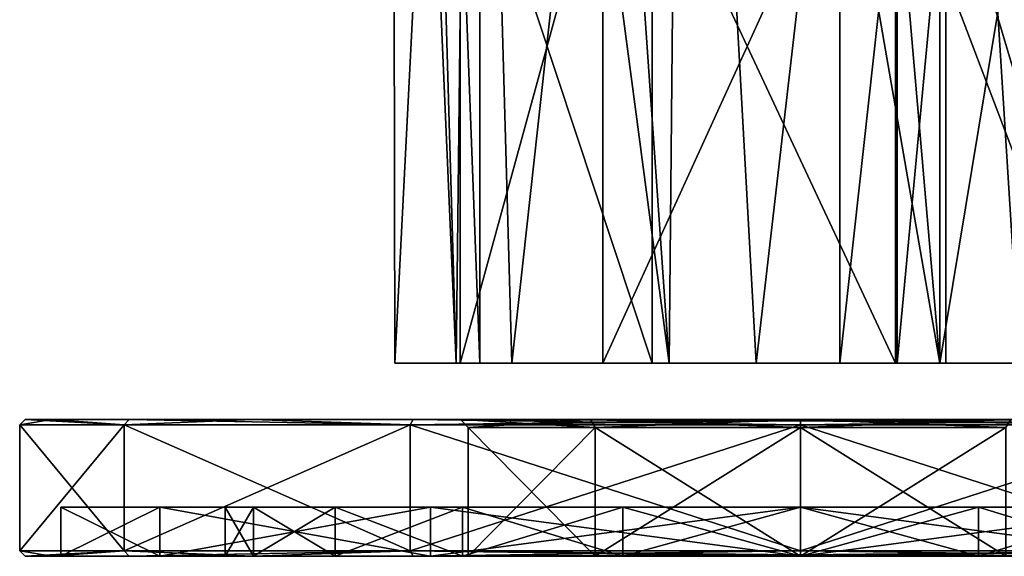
# Model space of a CAD drawing. Header units: millimetres. Extents: x -284 to 78, y 0 to 199.
# Tile 50 of 122: x -78 to -43, y 0 to 20. Entities that reach past the tile are written whole.
import ezdxf

# ---------------------------------------------------------------- set-up
doc = ezdxf.new("R2010")
doc.units = ezdxf.units.MM
doc.header["$LTSCALE"] = 65.185185
for name, color, linetype in [('19', 7, 'CONTINUOUS'), ('20', 7, 'CONTINUOUS'), ('21', 7, 'CONTINUOUS'), ('22', 7, 'CONTINUOUS'), ('23', 7, 'CONTINUOUS'), ('24', 7, 'CONTINUOUS'), ('25', 7, 'CONTINUOUS'), ('26', 7, 'CONTINUOUS'), ('27', 7, 'CONTINUOUS'), ('28', 7, 'CONTINUOUS'), ('29', 7, 'CONTINUOUS'), ('30', 7, 'CONTINUOUS'), ('31', 7, 'CONTINUOUS'), ('32', 7, 'CONTINUOUS'), ('33', 7, 'CONTINUOUS'), ('34', 7, 'CONTINUOUS'), ('35', 7, 'CONTINUOUS'), ('36', 7, 'CONTINUOUS'), ('679', 7, 'CONTINUOUS'), ('680', 7, 'CONTINUOUS'), ('683', 7, 'CONTINUOUS'), ('699', 7, 'CONTINUOUS'), ('700', 7, 'CONTINUOUS'), ('702', 7, 'CONTINUOUS')]:
    doc.layers.add(name, color=color, linetype=linetype)

msp = doc.modelspace()

# ---------------------------------------------------------------- linework, layer by layer
at = {"layer": '19', "color": 7, "linetype": 'CONTINUOUS'}
for points in [[(-71, 0), (-69.972, 0, -6.489), (-69.972, 0, 6.489), (-71, 0)], [(-69.972, 0, -6.489), (-66.989, 0, -12.343), (-69.972, 0, 6.489), (-69.972, 0, -6.489)], [(-69.972, 0, 6.489), (-66.989, 0, -12.343), (-66.989, 0, 12.343), (-69.972, 0, 6.489)], [(-66.989, 0, -12.343), (-62.344, 0, -16.989), (-66.989, 0, 12.343), (-66.989, 0, -12.343)], [(-66.989, 0, 12.343), (-62.344, 0, -16.989), (-62.344, 0, 16.989), (-66.989, 0, 12.343)], [(-62.344, 0, -16.989), (-56.49, 0, -19.972), (-62.126, 0, -3.94), (-62.344, 0, -16.989)], [(-62.344, 0, 16.989), (-62.344, 0, -16.989), (-62.126, 0, -3.94), (-62.344, 0, 16.989)], [(-56.49, 0, 19.972), (-62.344, 0, 16.989), (-57.494, 0, 10.315), (-56.49, 0, 19.972)], [(-57.494, 0, 10.315), (-62.344, 0, 16.989), (-62.126, 0, 3.94), (-57.494, 0, 10.315)], [(-62.126, 0, 3.94), (-62.344, 0, 16.989), (-62.126, 0, -3.94), (-62.126, 0, 3.94)], [(-62.126, 0, -3.94), (-56.49, 0, -19.972), (-57.494, 0, -10.315), (-62.126, 0, -3.94)], [(-56.49, 0, -19.972), (-50, 0, -21), (-57.494, 0, -10.315), (-56.49, 0, -19.972)], [(-57.494, 0, -10.315), (-50, 0, -21), (-50, 0, -12.75), (-57.494, 0, -10.315)], [(-50, 0, 12.75), (-56.49, 0, 19.972), (-57.494, 0, 10.315), (-50, 0, 12.75)], [(-50, 0, 21), (-56.49, 0, 19.972), (-50, 0, 12.75), (-50, 0, 21)], [(-43.51, 0, 19.972), (-50, 0, 21), (-42.506, 0, 10.315), (-43.51, 0, 19.972)], [(-50, 0, 21), (-50, 0, 12.75), (-42.506, 0, 10.315), (-50, 0, 21)], [(-50, 0, -21), (-43.51, 0, -19.972), (-50, 0, -12.75), (-50, 0, -21)], [(-50, 0, -12.75), (-43.51, 0, -19.972), (-42.506, 0, -10.315), (-50, 0, -12.75)], [(-37.656, 0, 16.989), (-43.51, 0, 19.972), (-37.874, 0, 3.94), (-37.656, 0, 16.989)], [(-37.874, 0, 3.94), (-43.51, 0, 19.972), (-42.506, 0, 10.315), (-37.874, 0, 3.94)], [(-43.51, 0, -19.972), (-37.656, 0, -16.989), (-42.506, 0, -10.315), (-43.51, 0, -19.972)]]:
    msp.add_3dface(points, dxfattribs=at)
at = {"layer": '20', "color": 7, "linetype": 'CONTINUOUS'}
for points in [[(-78.3, 5, 0), (-77.335, 5, 7.327), (-77.335, 5, -7.327), (-78.3, 5, 0)], [(-77.335, 5, 7.327), (-74.506, 5, 14.154), (-77.335, 5, -7.327), (-77.335, 5, 7.327)], [(-77.335, 5, -7.327), (-74.506, 5, 14.154), (-74.506, 5, -14.154), (-77.335, 5, -7.327)], [(-74.506, 5, 14.154), (-70.006, 5, 20.016), (-74.506, 5, -14.154), (-74.506, 5, 14.154)], [(-74.506, 5, -14.154), (-70.006, 5, 20.016), (-70.006, 5, -20.016), (-74.506, 5, -14.154)], [(-70.006, 5, 20.016), (-64.142, 5, 24.513), (-70.006, 5, -20.016), (-70.006, 5, 20.016)], [(-70.006, 5, -20.016), (-64.142, 5, 24.513), (-64.142, 5, -24.513), (-70.006, 5, -20.016)], [(-64.142, 5, 24.513), (-50, 5, 28.3), (-62.411, 5, 4.033), (-64.142, 5, 24.513)], [(-64.142, 5, -24.513), (-64.142, 5, 24.513), (-62.411, 5, 4.033), (-64.142, 5, -24.513)], [(-50, 5, -28.3), (-64.142, 5, -24.513), (-50, 5, -13.05), (-50, 5, -28.3)], [(-50, 5, -13.05), (-64.142, 5, -24.513), (-57.671, 5, -10.558), (-50, 5, -13.05)], [(-57.671, 5, -10.558), (-64.142, 5, -24.513), (-62.411, 5, -4.033), (-57.671, 5, -10.558)], [(-62.411, 5, -4.033), (-64.142, 5, -24.513), (-62.411, 5, 4.033), (-62.411, 5, -4.033)], [(-62.411, 5, 4.033), (-50, 5, 28.3), (-57.671, 5, 10.558), (-62.411, 5, 4.033)], [(-57.671, 5, 10.558), (-50, 5, 28.3), (-50, 5, 13.05), (-57.671, 5, 10.558)], [(-50, 5, 28.3), (-35.858, 5, 24.513), (-50, 5, 13.05), (-50, 5, 28.3)], [(-35.858, 5, -24.513), (-50, 5, -28.3), (-37.589, 5, -4.033), (-35.858, 5, -24.513)], [(-50, 5, -28.3), (-50, 5, -13.05), (-42.329, 5, -10.558), (-50, 5, -28.3)], [(-37.589, 5, -4.033), (-50, 5, -28.3), (-42.329, 5, -10.558), (-37.589, 5, -4.033)], [(-50, 5, 13.05), (-35.858, 5, 24.513), (-42.329, 5, 10.558), (-50, 5, 13.05)]]:
    msp.add_3dface(points, dxfattribs=at)
at = {"layer": '21', "color": 7, "linetype": 'CONTINUOUS'}
for points in [[(-50, 0.2, -28.5), (-50, 4.8, -28.5), (-35.75, 4.8, -24.682), (-50, 0.2, -28.5)], [(-35.75, 0.2, -24.682), (-50, 0.2, -28.5), (-35.75, 4.8, -24.682), (-35.75, 0.2, -24.682)], [(-50, 0.2, 28.5), (-35.75, 0.2, 24.682), (-50, 4.8, 28.5), (-50, 0.2, 28.5)], [(-50, 4.8, 28.5), (-35.75, 0.2, 24.682), (-35.75, 4.8, 24.682), (-50, 4.8, 28.5)]]:
    msp.add_3dface(points, dxfattribs=at)
at = {"layer": '22', "color": 7, "linetype": 'CONTINUOUS'}
for points in [[(-78.3, 0, 0), (-77.335, 0, -7.327), (-77.335, 0, 7.327), (-78.3, 0, 0)], [(-77.335, 0, -7.327), (-74.506, 0, -14.154), (-77, 0), (-77.335, 0, -7.327)], [(-77.335, 0, 7.327), (-77.335, 0, -7.327), (-77, 0), (-77.335, 0, 7.327)], [(-74.506, 0, 14.154), (-77.335, 0, 7.327), (-77, 0), (-74.506, 0, 14.154)], [(-77, 0), (-74.506, 0, -14.154), (-73.383, 0, -13.5), (-77, 0)], [(-73.383, 0, 13.5), (-74.506, 0, 14.154), (-77, 0), (-73.383, 0, 13.5)], [(-74.506, 0, -14.154), (-70.006, 0, -20.016), (-73.383, 0, -13.5), (-74.506, 0, -14.154)], [(-70.006, 0, 20.016), (-74.506, 0, 14.154), (-73.383, 0, 13.5), (-70.006, 0, 20.016)], [(-70.006, 0, -20.016), (-64.142, 0, -24.513), (-73.383, 0, -13.5), (-70.006, 0, -20.016)], [(-73.383, 0, -13.5), (-64.142, 0, -24.513), (-63.5, 0, -23.383), (-73.383, 0, -13.5)], [(-63.5, 0, 23.383), (-70.006, 0, 20.016), (-73.383, 0, 13.5), (-63.5, 0, 23.383)], [(-64.142, 0, 24.513), (-70.006, 0, 20.016), (-63.5, 0, 23.383), (-64.142, 0, 24.513)], [(-50, 0, 28.3), (-64.142, 0, 24.513), (-50, 0, 27), (-50, 0, 28.3)], [(-64.142, 0, -24.513), (-50, 0, -28.3), (-63.5, 0, -23.383), (-64.142, 0, -24.513)], [(-50, 0, 27), (-64.142, 0, 24.513), (-63.5, 0, 23.383), (-50, 0, 27)], [(-63.5, 0, -23.383), (-50, 0, -28.3), (-50, 0, -27), (-63.5, 0, -23.383)], [(-35.858, 0, 24.513), (-50, 0, 28.3), (-36.5, 0, 23.383), (-35.858, 0, 24.513)], [(-50, 0, 28.3), (-50, 0, 27), (-36.5, 0, 23.383), (-50, 0, 28.3)], [(-50, 0, -28.3), (-35.858, 0, -24.513), (-50, 0, -27), (-50, 0, -28.3)], [(-50, 0, -27), (-35.858, 0, -24.513), (-36.5, 0, -23.383), (-50, 0, -27)]]:
    msp.add_3dface(points, dxfattribs=at)
at = {"layer": '23', "color": 7, "linetype": 'CONTINUOUS'}
for points in [[(-36.5, 0, 23.383), (-50, 0, 27), (-36.5, 1.8, 23.383), (-36.5, 0, 23.383)], [(-36.5, 1.8, 23.383), (-50, 0, 27), (-50, 1.8, 27), (-36.5, 1.8, 23.383)], [(-50, 0, -27), (-36.5, 0, -23.383), (-50, 1.8, -27), (-50, 0, -27)], [(-50, 1.8, -27), (-36.5, 0, -23.383), (-36.5, 1.8, -23.383), (-50, 1.8, -27)]]:
    msp.add_3dface(points, dxfattribs=at)
at = {"layer": '24', "color": 7, "linetype": 'CONTINUOUS'}
for points in [[(-77, 1.8), (-73.383, 1.8, -13.5), (-73.383, 1.8, 13.5), (-77, 1.8)], [(-73.383, 1.8, -13.5), (-63.5, 1.8, -23.383), (-69.972, 1.8, -6.489), (-73.383, 1.8, -13.5)], [(-73.383, 1.8, 13.5), (-73.383, 1.8, -13.5), (-69.972, 1.8, -6.489), (-73.383, 1.8, 13.5)], [(-63.5, 1.8, 23.383), (-73.383, 1.8, 13.5), (-66.989, 1.8, 12.343), (-63.5, 1.8, 23.383)], [(-66.989, 1.8, 12.343), (-73.383, 1.8, 13.5), (-69.972, 1.8, 6.489), (-66.989, 1.8, 12.343)], [(-69.972, 1.8, 6.489), (-73.383, 1.8, 13.5), (-71, 1.8), (-69.972, 1.8, 6.489)], [(-71, 1.8), (-73.383, 1.8, 13.5), (-69.972, 1.8, -6.489), (-71, 1.8)], [(-69.972, 1.8, -6.489), (-63.5, 1.8, -23.383), (-66.989, 1.8, -12.343), (-69.972, 1.8, -6.489)], [(-66.989, 1.8, -12.343), (-63.5, 1.8, -23.383), (-62.344, 1.8, -16.989), (-66.989, 1.8, -12.343)], [(-62.344, 1.8, 16.989), (-63.5, 1.8, 23.383), (-66.989, 1.8, 12.343), (-62.344, 1.8, 16.989)], [(-63.5, 1.8, -23.383), (-50, 1.8, -27), (-62.344, 1.8, -16.989), (-63.5, 1.8, -23.383)], [(-50, 1.8, 27), (-63.5, 1.8, 23.383), (-50, 1.8, 21), (-50, 1.8, 27)], [(-50, 1.8, 21), (-63.5, 1.8, 23.383), (-56.49, 1.8, 19.972), (-50, 1.8, 21)], [(-56.49, 1.8, 19.972), (-63.5, 1.8, 23.383), (-62.344, 1.8, 16.989), (-56.49, 1.8, 19.972)], [(-62.344, 1.8, -16.989), (-50, 1.8, -27), (-56.49, 1.8, -19.972), (-62.344, 1.8, -16.989)], [(-56.49, 1.8, -19.972), (-50, 1.8, -27), (-50, 1.8, -21), (-56.49, 1.8, -19.972)], [(-50, 1.8, -27), (-36.5, 1.8, -23.383), (-50, 1.8, -21), (-50, 1.8, -27)], [(-50, 1.8, -21), (-36.5, 1.8, -23.383), (-43.51, 1.8, -19.972), (-50, 1.8, -21)], [(-36.5, 1.8, 23.383), (-50, 1.8, 27), (-37.656, 1.8, 16.989), (-36.5, 1.8, 23.383)], [(-50, 1.8, 27), (-50, 1.8, 21), (-43.51, 1.8, 19.972), (-50, 1.8, 27)], [(-37.656, 1.8, 16.989), (-50, 1.8, 27), (-43.51, 1.8, 19.972), (-37.656, 1.8, 16.989)], [(-43.51, 1.8, -19.972), (-36.5, 1.8, -23.383), (-37.656, 1.8, -16.989), (-43.51, 1.8, -19.972)]]:
    msp.add_3dface(points, dxfattribs=at)
at = {"layer": '25', "color": 7, "linetype": 'CONTINUOUS'}
for points in [[(-50, 0, 21), (-43.51, 0, 19.972), (-50, 1.8, 21), (-50, 0, 21)], [(-50, 1.8, 21), (-43.51, 0, 19.972), (-43.51, 1.8, 19.972), (-50, 1.8, 21)], [(-43.51, 0, -19.972), (-50, 0, -21), (-43.51, 1.8, -19.972), (-43.51, 0, -19.972)], [(-50, 0, -21), (-50, 1.8, -21), (-43.51, 1.8, -19.972), (-50, 0, -21)], [(-43.51, 0, 19.972), (-37.656, 0, 16.989), (-43.51, 1.8, 19.972), (-43.51, 0, 19.972)], [(-37.656, 0, 16.989), (-37.656, 1.8, 16.989), (-43.51, 1.8, 19.972), (-37.656, 0, 16.989)], [(-37.656, 0, -16.989), (-43.51, 0, -19.972), (-37.656, 1.8, -16.989), (-37.656, 0, -16.989)], [(-43.51, 0, -19.972), (-43.51, 1.8, -19.972), (-37.656, 1.8, -16.989), (-43.51, 0, -19.972)]]:
    msp.add_3dface(points, dxfattribs=at)
at = {"layer": '26', "color": 7, "linetype": 'CONTINUOUS'}
for points in [[(-78.5, 0.2), (-74.682, 0.2, 14.25), (-78.5, 4.8), (-78.5, 0.2)], [(-78.5, 4.8), (-74.682, 0.2, 14.25), (-74.682, 4.8, 14.25), (-78.5, 4.8)], [(-74.682, 0.2, -14.25), (-78.5, 0.2), (-74.682, 4.8, -14.25), (-74.682, 0.2, -14.25)], [(-74.682, 4.8, -14.25), (-78.5, 0.2), (-78.5, 4.8), (-74.682, 4.8, -14.25)], [(-74.682, 0.2, 14.25), (-64.25, 0.2, 24.682), (-74.682, 4.8, 14.25), (-74.682, 0.2, 14.25)], [(-74.682, 4.8, 14.25), (-64.25, 0.2, 24.682), (-64.25, 4.8, 24.682), (-74.682, 4.8, 14.25)], [(-64.25, 0.2, -24.682), (-74.682, 0.2, -14.25), (-64.25, 4.8, -24.682), (-64.25, 0.2, -24.682)], [(-64.25, 4.8, -24.682), (-74.682, 0.2, -14.25), (-74.682, 4.8, -14.25), (-64.25, 4.8, -24.682)], [(-50, 4.8, -28.5), (-50, 0.2, -28.5), (-64.25, 0.2, -24.682), (-50, 4.8, -28.5)], [(-50, 4.8, -28.5), (-64.25, 0.2, -24.682), (-64.25, 4.8, -24.682), (-50, 4.8, -28.5)], [(-50, 0.2, 28.5), (-50, 4.8, 28.5), (-64.25, 4.8, 24.682), (-50, 0.2, 28.5)], [(-64.25, 0.2, 24.682), (-50, 0.2, 28.5), (-64.25, 4.8, 24.682), (-64.25, 0.2, 24.682)]]:
    msp.add_3dface(points, dxfattribs=at)
at = {"layer": '27', "color": 7, "linetype": 'CONTINUOUS'}
for points in [[(-73.383, 0, 13.5), (-77, 0), (-73.383, 1.8, 13.5), (-73.383, 0, 13.5)], [(-77, 0), (-73.383, 0, -13.5), (-77, 1.8), (-77, 0)], [(-77, 0), (-77, 1.8), (-73.383, 1.8, 13.5), (-77, 0)], [(-73.383, 0, -13.5), (-73.383, 1.8, -13.5), (-77, 1.8), (-73.383, 0, -13.5)], [(-63.5, 0, 23.383), (-73.383, 0, 13.5), (-63.5, 1.8, 23.383), (-63.5, 0, 23.383)], [(-73.383, 0, 13.5), (-73.383, 1.8, 13.5), (-63.5, 1.8, 23.383), (-73.383, 0, 13.5)], [(-73.383, 0, -13.5), (-63.5, 0, -23.383), (-73.383, 1.8, -13.5), (-73.383, 0, -13.5)], [(-63.5, 0, -23.383), (-63.5, 1.8, -23.383), (-73.383, 1.8, -13.5), (-63.5, 0, -23.383)], [(-50, 0, 27), (-63.5, 0, 23.383), (-50, 1.8, 27), (-50, 0, 27)], [(-50, 1.8, 27), (-63.5, 0, 23.383), (-63.5, 1.8, 23.383), (-50, 1.8, 27)], [(-63.5, 0, -23.383), (-50, 0, -27), (-63.5, 1.8, -23.383), (-63.5, 0, -23.383)], [(-50, 0, -27), (-50, 1.8, -27), (-63.5, 1.8, -23.383), (-50, 0, -27)]]:
    msp.add_3dface(points, dxfattribs=at)
at = {"layer": '28', "color": 7, "linetype": 'CONTINUOUS'}
for points in [[(-69.972, 0, -6.489), (-71, 0), (-69.972, 1.8, -6.489), (-69.972, 0, -6.489)], [(-71, 0), (-69.972, 0, 6.489), (-71, 1.8), (-71, 0)], [(-71, 0), (-71, 1.8), (-69.972, 1.8, -6.489), (-71, 0)], [(-69.972, 0, 6.489), (-69.972, 1.8, 6.489), (-71, 1.8), (-69.972, 0, 6.489)], [(-66.989, 0, -12.343), (-69.972, 0, -6.489), (-66.989, 1.8, -12.343), (-66.989, 0, -12.343)], [(-69.972, 0, -6.489), (-69.972, 1.8, -6.489), (-66.989, 1.8, -12.343), (-69.972, 0, -6.489)], [(-69.972, 0, 6.489), (-66.989, 0, 12.343), (-69.972, 1.8, 6.489), (-69.972, 0, 6.489)], [(-66.989, 0, 12.343), (-66.989, 1.8, 12.343), (-69.972, 1.8, 6.489), (-66.989, 0, 12.343)], [(-62.344, 0, -16.989), (-66.989, 0, -12.343), (-62.344, 1.8, -16.989), (-62.344, 0, -16.989)], [(-66.989, 0, -12.343), (-66.989, 1.8, -12.343), (-62.344, 1.8, -16.989), (-66.989, 0, -12.343)], [(-66.989, 0, 12.343), (-62.344, 0, 16.989), (-66.989, 1.8, 12.343), (-66.989, 0, 12.343)], [(-62.344, 0, 16.989), (-62.344, 1.8, 16.989), (-66.989, 1.8, 12.343), (-62.344, 0, 16.989)], [(-56.49, 0, -19.972), (-62.344, 0, -16.989), (-56.49, 1.8, -19.972), (-56.49, 0, -19.972)], [(-62.344, 0, -16.989), (-62.344, 1.8, -16.989), (-56.49, 1.8, -19.972), (-62.344, 0, -16.989)], [(-62.344, 0, 16.989), (-56.49, 0, 19.972), (-62.344, 1.8, 16.989), (-62.344, 0, 16.989)], [(-56.49, 0, 19.972), (-56.49, 1.8, 19.972), (-62.344, 1.8, 16.989), (-56.49, 0, 19.972)], [(-56.49, 0, 19.972), (-50, 0, 21), (-56.49, 1.8, 19.972), (-56.49, 0, 19.972)], [(-50, 0, 21), (-50, 1.8, 21), (-56.49, 1.8, 19.972), (-50, 0, 21)], [(-50, 0, -21), (-56.49, 0, -19.972), (-50, 1.8, -21), (-50, 0, -21)], [(-56.49, 0, -19.972), (-56.49, 1.8, -19.972), (-50, 1.8, -21), (-56.49, 0, -19.972)]]:
    msp.add_3dface(points, dxfattribs=at)
at = {"layer": '29', "color": 7, "linetype": 'CONTINUOUS'}
for points in [[(-42.506, 0, 10.315), (-50, 0, 12.75), (-42.506, 4.7, 10.315), (-42.506, 0, 10.315)], [(-42.506, 4.7, 10.315), (-50, 0, 12.75), (-50, 4.7, 12.75), (-42.506, 4.7, 10.315)], [(-50, 0, -12.75), (-42.506, 0, -10.315), (-50, 4.7, -12.75), (-50, 0, -12.75)], [(-50, 4.7, -12.75), (-42.506, 0, -10.315), (-42.506, 4.7, -10.315), (-50, 4.7, -12.75)]]:
    msp.add_3dface(points, dxfattribs=at)
at = {"layer": '30', "color": 7, "linetype": 'CONTINUOUS'}
for points in [[(-57.494, 0, 10.315), (-62.126, 0, 3.94), (-57.494, 4.7, 10.315), (-57.494, 0, 10.315)], [(-62.126, 0, 3.94), (-62.126, 0, -3.94), (-62.126, 4.7, 3.94), (-62.126, 0, 3.94)], [(-57.494, 4.7, 10.315), (-62.126, 0, 3.94), (-62.126, 4.7, 3.94), (-57.494, 4.7, 10.315)], [(-62.126, 0, -3.94), (-57.494, 0, -10.315), (-62.126, 4.7, -3.94), (-62.126, 0, -3.94)], [(-62.126, 4.7, 3.94), (-62.126, 0, -3.94), (-62.126, 4.7, -3.94), (-62.126, 4.7, 3.94)], [(-62.126, 4.7, -3.94), (-57.494, 0, -10.315), (-57.494, 4.7, -10.315), (-62.126, 4.7, -3.94)], [(-50, 0, 12.75), (-57.494, 0, 10.315), (-50, 4.7, 12.75), (-50, 0, 12.75)], [(-50, 4.7, 12.75), (-57.494, 0, 10.315), (-57.494, 4.7, 10.315), (-50, 4.7, 12.75)], [(-57.494, 0, -10.315), (-50, 0, -12.75), (-57.494, 4.7, -10.315), (-57.494, 0, -10.315)], [(-50, 0, -12.75), (-50, 4.7, -12.75), (-57.494, 4.7, -10.315), (-50, 0, -12.75)]]:
    msp.add_3dface(points, dxfattribs=at)
at = {"layer": '31', "color": 7, "linetype": 'CONTINUOUS'}
for points in [[(-57.671, 5, -10.558), (-62.411, 5, -4.033), (-57.494, 4.7, -10.315), (-57.671, 5, -10.558)], [(-62.411, 5, -4.033), (-62.411, 5, 4.033), (-62.126, 4.7, -3.94), (-62.411, 5, -4.033)], [(-62.411, 5, -4.033), (-62.126, 4.7, -3.94), (-57.494, 4.7, -10.315), (-62.411, 5, -4.033)], [(-62.411, 5, 4.033), (-57.671, 5, 10.558), (-62.126, 4.7, 3.94), (-62.411, 5, 4.033)], [(-62.411, 5, 4.033), (-62.126, 4.7, 3.94), (-62.126, 4.7, -3.94), (-62.411, 5, 4.033)], [(-57.671, 5, 10.558), (-57.494, 4.7, 10.315), (-62.126, 4.7, 3.94), (-57.671, 5, 10.558)], [(-50, 5, -13.05), (-57.671, 5, -10.558), (-50, 4.7, -12.75), (-50, 5, -13.05)], [(-50, 4.7, -12.75), (-57.671, 5, -10.558), (-57.494, 4.7, -10.315), (-50, 4.7, -12.75)], [(-57.671, 5, 10.558), (-50, 5, 13.05), (-57.494, 4.7, 10.315), (-57.671, 5, 10.558)], [(-50, 5, 13.05), (-50, 4.7, 12.75), (-57.494, 4.7, 10.315), (-50, 5, 13.05)]]:
    msp.add_3dface(points, dxfattribs=at)
at = {"layer": '32', "color": 7, "linetype": 'CONTINUOUS'}
for points in [[(-42.329, 5, -10.558), (-50, 5, -13.05), (-42.506, 4.7, -10.315), (-42.329, 5, -10.558)], [(-50, 5, -13.05), (-50, 4.7, -12.75), (-42.506, 4.7, -10.315), (-50, 5, -13.05)], [(-50, 5, 13.05), (-42.329, 5, 10.558), (-50, 4.7, 12.75), (-50, 5, 13.05)], [(-42.329, 5, 10.558), (-42.506, 4.7, 10.315), (-50, 4.7, 12.75), (-42.329, 5, 10.558)]]:
    msp.add_3dface(points, dxfattribs=at)
at = {"layer": '33', "color": 7, "linetype": 'CONTINUOUS'}
for points in [[(-35.858, 5, 24.513), (-50, 5, 28.3), (-35.75, 4.8, 24.682), (-35.858, 5, 24.513)], [(-35.75, 4.8, 24.682), (-50, 5, 28.3), (-50, 4.941, 28.441), (-35.75, 4.8, 24.682)], [(-50, 5, -28.3), (-35.858, 5, -24.513), (-50, 4.941, -28.441), (-50, 5, -28.3)], [(-50, 4.8, -28.5), (-35.858, 5, -24.513), (-35.75, 4.8, -24.682), (-50, 4.8, -28.5)], [(-35.858, 5, -24.513), (-50, 4.8, -28.5), (-50, 4.941, -28.441), (-35.858, 5, -24.513)], [(-50, 4.8, 28.5), (-35.75, 4.8, 24.682), (-50, 4.941, 28.441), (-50, 4.8, 28.5)]]:
    msp.add_3dface(points, dxfattribs=at)
at = {"layer": '34', "color": 7, "linetype": 'CONTINUOUS'}
for points in [[(-78.3, 5, 0), (-77.335, 5, -7.327), (-78.5, 4.8), (-78.3, 5, 0)], [(-78.3, 5, 0), (-78.5, 4.8), (-74.682, 4.8, 14.25), (-78.3, 5, 0)], [(-77.335, 5, -7.327), (-74.682, 4.8, -14.25), (-78.5, 4.8), (-77.335, 5, -7.327)], [(-77.335, 5, 7.327), (-78.3, 5, 0), (-74.682, 4.8, 14.25), (-77.335, 5, 7.327)], [(-74.506, 5, 14.154), (-77.335, 5, 7.327), (-74.682, 4.8, 14.25), (-74.506, 5, 14.154)], [(-77.335, 5, -7.327), (-74.506, 5, -14.154), (-74.682, 4.8, -14.25), (-77.335, 5, -7.327)], [(-74.506, 5, 14.154), (-74.682, 4.8, 14.25), (-64.25, 4.8, 24.682), (-74.506, 5, 14.154)], [(-74.506, 5, -14.154), (-70.006, 5, -20.016), (-74.682, 4.8, -14.25), (-74.506, 5, -14.154)], [(-70.006, 5, -20.016), (-64.25, 4.8, -24.682), (-74.682, 4.8, -14.25), (-70.006, 5, -20.016)], [(-70.006, 5, 20.016), (-74.506, 5, 14.154), (-64.25, 4.8, 24.682), (-70.006, 5, 20.016)], [(-64.142, 5, 24.513), (-70.006, 5, 20.016), (-64.25, 4.8, 24.682), (-64.142, 5, 24.513)], [(-70.006, 5, -20.016), (-64.142, 5, -24.513), (-64.25, 4.8, -24.682), (-70.006, 5, -20.016)], [(-50, 4.8, 28.5), (-64.142, 5, 24.513), (-64.25, 4.8, 24.682), (-50, 4.8, 28.5)], [(-64.142, 5, -24.513), (-50, 5, -28.3), (-64.25, 4.8, -24.682), (-64.142, 5, -24.513)], [(-64.25, 4.8, -24.682), (-50, 5, -28.3), (-50, 4.941, -28.441), (-64.25, 4.8, -24.682)], [(-50, 4.8, -28.5), (-64.25, 4.8, -24.682), (-50, 4.941, -28.441), (-50, 4.8, -28.5)], [(-50, 5, 28.3), (-64.142, 5, 24.513), (-50, 4.941, 28.441), (-50, 5, 28.3)], [(-64.142, 5, 24.513), (-50, 4.8, 28.5), (-50, 4.941, 28.441), (-64.142, 5, 24.513)]]:
    msp.add_3dface(points, dxfattribs=at)
at = {"layer": '35', "color": 7, "linetype": 'CONTINUOUS'}
for points in [[(-50, 0.2, -28.5), (-35.75, 0.2, -24.682), (-50, 0.059, -28.441), (-50, 0.2, -28.5)], [(-35.75, 0.2, -24.682), (-35.858, 0, -24.513), (-50, 0, -28.3), (-35.75, 0.2, -24.682)], [(-35.75, 0.2, -24.682), (-50, 0, -28.3), (-50, 0.059, -28.441), (-35.75, 0.2, -24.682)], [(-35.75, 0.2, 24.682), (-50, 0.2, 28.5), (-35.858, 0, 24.513), (-35.75, 0.2, 24.682)], [(-35.858, 0, 24.513), (-50, 0.2, 28.5), (-50, 0.059, 28.441), (-35.858, 0, 24.513)], [(-50, 0, 28.3), (-35.858, 0, 24.513), (-50, 0.059, 28.441), (-50, 0, 28.3)]]:
    msp.add_3dface(points, dxfattribs=at)
at = {"layer": '36', "color": 7, "linetype": 'CONTINUOUS'}
for points in [[(-78.3, 0, 0), (-77.335, 0, 7.327), (-78.5, 0.2), (-78.3, 0, 0)], [(-78.3, 0, 0), (-78.5, 0.2), (-74.682, 0.2, -14.25), (-78.3, 0, 0)], [(-77.335, 0, 7.327), (-74.682, 0.2, 14.25), (-78.5, 0.2), (-77.335, 0, 7.327)], [(-77.335, 0, -7.327), (-78.3, 0, 0), (-74.682, 0.2, -14.25), (-77.335, 0, -7.327)], [(-74.506, 0, -14.154), (-77.335, 0, -7.327), (-74.682, 0.2, -14.25), (-74.506, 0, -14.154)], [(-77.335, 0, 7.327), (-74.506, 0, 14.154), (-74.682, 0.2, 14.25), (-77.335, 0, 7.327)], [(-74.506, 0, -14.154), (-74.682, 0.2, -14.25), (-64.25, 0.2, -24.682), (-74.506, 0, -14.154)], [(-74.506, 0, 14.154), (-70.006, 0, 20.016), (-74.682, 0.2, 14.25), (-74.506, 0, 14.154)], [(-70.006, 0, 20.016), (-64.25, 0.2, 24.682), (-74.682, 0.2, 14.25), (-70.006, 0, 20.016)], [(-70.006, 0, -20.016), (-74.506, 0, -14.154), (-64.25, 0.2, -24.682), (-70.006, 0, -20.016)], [(-64.142, 0, -24.513), (-70.006, 0, -20.016), (-64.25, 0.2, -24.682), (-64.142, 0, -24.513)], [(-70.006, 0, 20.016), (-64.142, 0, 24.513), (-64.25, 0.2, 24.682), (-70.006, 0, 20.016)], [(-50, 0.2, -28.5), (-64.142, 0, -24.513), (-64.25, 0.2, -24.682), (-50, 0.2, -28.5)], [(-50, 0.2, 28.5), (-64.25, 0.2, 24.682), (-50, 0.059, 28.441), (-50, 0.2, 28.5)], [(-64.142, 0, 24.513), (-50, 0, 28.3), (-64.25, 0.2, 24.682), (-64.142, 0, 24.513)], [(-64.25, 0.2, 24.682), (-50, 0, 28.3), (-50, 0.059, 28.441), (-64.25, 0.2, 24.682)], [(-64.142, 0, -24.513), (-50, 0.2, -28.5), (-50, 0.059, -28.441), (-64.142, 0, -24.513)], [(-50, 0, -28.3), (-64.142, 0, -24.513), (-50, 0.059, -28.441), (-50, 0, -28.3)]]:
    msp.add_3dface(points, dxfattribs=at)
at = {"layer": '679', "linetype": 'CONTINUOUS'}
for points in [[(-64.811, 7.05, -1.624), (-60.536, 7.05, -10.536), (-61.71, 7.05, -5.411), (-64.811, 7.05, -1.624)], [(-62.569, 7.05, 8.002), (-64.811, 7.05, -1.624), (-62.425, 7.05, 3.467), (-62.569, 7.05, 8.002)], [(-62.425, 7.05, 3.467), (-64.811, 7.05, -1.624), (-61.71, 7.05, -5.411), (-62.425, 7.05, 3.467)], [(-54.796, 7.05, 14.107), (-62.569, 7.05, 8.002), (-57.217, 7.05, 10.692), (-54.796, 7.05, 14.107)], [(-57.217, 7.05, 10.692), (-62.569, 7.05, 8.002), (-62.425, 7.05, 3.467), (-57.217, 7.05, 10.692)], [(-61.71, 7.05, -5.411), (-60.536, 7.05, -10.536), (-55.411, 7.05, -11.71), (-61.71, 7.05, -5.411)], [(-60.536, 7.05, -10.536), (-51.624, 7.05, -14.811), (-55.411, 7.05, -11.71), (-60.536, 7.05, -10.536)], [(-48.568, 7.05, 12.82), (-54.796, 7.05, 14.107), (-57.217, 7.05, 10.692), (-48.568, 7.05, 12.82)], [(-55.411, 7.05, -11.71), (-51.624, 7.05, -14.811), (-46.533, 7.05, -12.425), (-55.411, 7.05, -11.71)], [(-44.913, 7.05, 14.005), (-54.796, 7.05, 14.107), (-48.568, 7.05, 12.82), (-44.913, 7.05, 14.005)], [(-51.624, 7.05, -14.811), (-41.998, 7.05, -12.569), (-46.533, 7.05, -12.425), (-51.624, 7.05, -14.811)], [(-46.472, 7.05, 12.218), (-44.913, 7.05, 14.005), (-48.568, 7.05, 12.82), (-46.472, 7.05, 12.218)], [(-46.533, 7.05, -12.425), (-41.998, 7.05, -12.569), (-39.308, 7.05, -7.217), (-46.533, 7.05, -12.425)], [(-44.693, 7.05, 10.957), (-44.913, 7.05, 14.005), (-46.472, 7.05, 12.218), (-44.693, 7.05, 10.957)], [(-35.995, 7.05, 5.087), (-44.913, 7.05, 14.005), (-37.782, 7.05, 3.528), (-35.995, 7.05, 5.087)], [(-44.913, 7.05, 14.005), (-44.693, 7.05, 10.957), (-39.043, 7.05, 5.307), (-44.913, 7.05, 14.005)], [(-37.782, 7.05, 3.528), (-44.913, 7.05, 14.005), (-39.043, 7.05, 5.307), (-37.782, 7.05, 3.528)]]:
    msp.add_3dface(points, dxfattribs=at)
at = {"layer": '680', "linetype": 'CONTINUOUS'}
for points in [[(-64.811, 7.05, -1.624), (-62.569, 7.05, 8.002), (-64.9, 61.05), (-64.811, 7.05, -1.624)], [(-62.054, 61.05, -8.758), (-64.811, 7.05, -1.624), (-64.9, 61.05), (-62.054, 61.05, -8.758)], [(-64.9, 61.05), (-62.569, 7.05, 8.002), (-64.144, 61.05, 4.685), (-64.9, 61.05)], [(-60.536, 7.05, -10.536), (-64.811, 7.05, -1.624), (-62.054, 61.05, -8.758), (-60.536, 7.05, -10.536)], [(-64.144, 61.05, 4.685), (-62.569, 7.05, 8.002), (-61.954, 61.05, 8.895), (-64.144, 61.05, 4.685)], [(-62.569, 7.05, 8.002), (-54.796, 7.05, 14.107), (-61.954, 61.05, 8.895), (-62.569, 7.05, 8.002)], [(-54.604, 61.05, -14.171), (-60.536, 7.05, -10.536), (-62.054, 61.05, -8.758), (-54.604, 61.05, -14.171)], [(-61.954, 61.05, 8.895), (-54.796, 7.05, 14.107), (-58.55, 61.05, 12.203), (-61.954, 61.05, 8.895)], [(-51.624, 7.05, -14.811), (-60.536, 7.05, -10.536), (-54.604, 61.05, -14.171), (-51.624, 7.05, -14.811)], [(-58.55, 61.05, 12.203), (-54.796, 7.05, 14.107), (-54.279, 61.05, 14.272), (-58.55, 61.05, 12.203)], [(-54.796, 7.05, 14.107), (-44.913, 7.05, 14.005), (-54.279, 61.05, 14.272), (-54.796, 7.05, 14.107)], [(-45.396, 61.05, -14.171), (-51.624, 7.05, -14.811), (-54.604, 61.05, -14.171), (-45.396, 61.05, -14.171)], [(-54.279, 61.05, 14.272), (-44.913, 7.05, 14.005), (-49.574, 61.05, 14.894), (-54.279, 61.05, 14.272)], [(-41.998, 7.05, -12.569), (-51.624, 7.05, -14.811), (-45.396, 61.05, -14.171), (-41.998, 7.05, -12.569)], [(-49.574, 61.05, 14.894), (-44.913, 7.05, 14.005), (-44.913, 61.05, 14.005), (-49.574, 61.05, 14.894)], [(-37.946, 61.05, -8.758), (-41.998, 7.05, -12.569), (-45.396, 61.05, -14.171), (-37.946, 61.05, -8.758)]]:
    msp.add_3dface(points, dxfattribs=at)
at = {"layer": '683', "linetype": 'CONTINUOUS'}
for points in [[(-44.913, 7.05, 14.005), (-35.995, 7.05, 5.087), (-35.995, 61.05, 5.087), (-44.913, 7.05, 14.005)], [(-44.913, 7.05, 14.005), (-35.995, 61.05, 5.087), (-44.913, 61.05, 14.005), (-44.913, 7.05, 14.005)]]:
    msp.add_3dface(points, dxfattribs=at)
at = {"layer": '699', "linetype": 'CONTINUOUS'}
for points in [[(-46.472, 7.05, 12.218), (-48.568, 7.05, 12.82), (-46.472, 26.05, 12.218), (-46.472, 7.05, 12.218)], [(-48.568, 7.05, 12.82), (-48.568, 26.05, 12.82), (-46.472, 26.05, 12.218), (-48.568, 7.05, 12.82)], [(-44.693, 7.05, 10.957), (-46.472, 7.05, 12.218), (-44.693, 26.05, 10.957), (-44.693, 7.05, 10.957)], [(-44.693, 26.05, 10.957), (-46.472, 7.05, 12.218), (-46.472, 26.05, 12.218), (-44.693, 26.05, 10.957)]]:
    msp.add_3dface(points, dxfattribs=at)
at = {"layer": '700', "linetype": 'CONTINUOUS'}
for points in [[(-57.217, 7.05, 10.692), (-62.425, 7.05, 3.467), (-57.217, 26.05, 10.692), (-57.217, 7.05, 10.692)], [(-62.425, 7.05, 3.467), (-61.71, 7.05, -5.411), (-62.425, 26.05, 3.467), (-62.425, 7.05, 3.467)], [(-62.425, 7.05, 3.467), (-62.425, 26.05, 3.467), (-57.217, 26.05, 10.692), (-62.425, 7.05, 3.467)], [(-61.71, 7.05, -5.411), (-61.71, 26.05, -5.412), (-62.425, 26.05, 3.467), (-61.71, 7.05, -5.411)], [(-61.71, 7.05, -5.411), (-55.411, 7.05, -11.71), (-61.71, 26.05, -5.412), (-61.71, 7.05, -5.411)], [(-55.411, 7.05, -11.71), (-55.412, 26.05, -11.71), (-61.71, 26.05, -5.412), (-55.411, 7.05, -11.71)], [(-48.568, 7.05, 12.82), (-57.217, 7.05, 10.692), (-48.568, 26.05, 12.82), (-48.568, 7.05, 12.82)], [(-57.217, 7.05, 10.692), (-57.217, 26.05, 10.692), (-48.568, 26.05, 12.82), (-57.217, 7.05, 10.692)], [(-55.411, 7.05, -11.71), (-46.533, 7.05, -12.425), (-55.412, 26.05, -11.71), (-55.411, 7.05, -11.71)], [(-46.533, 7.05, -12.425), (-46.533, 26.05, -12.425), (-55.412, 26.05, -11.71), (-46.533, 7.05, -12.425)], [(-46.533, 7.05, -12.425), (-39.308, 7.05, -7.217), (-46.533, 26.05, -12.425), (-46.533, 7.05, -12.425)], [(-39.308, 7.05, -7.217), (-39.308, 26.05, -7.217), (-46.533, 26.05, -12.425), (-39.308, 7.05, -7.217)]]:
    msp.add_3dface(points, dxfattribs=at)
at = {"layer": '702', "linetype": 'CONTINUOUS'}
for points in [[(-39.043, 7.05, 5.307), (-44.693, 7.05, 10.957), (-44.693, 26.05, 10.957), (-39.043, 7.05, 5.307)], [(-39.043, 7.05, 5.307), (-44.693, 26.05, 10.957), (-39.043, 26.05, 5.307), (-39.043, 7.05, 5.307)]]:
    msp.add_3dface(points, dxfattribs=at)

doc.saveas('drawing.dxf')
